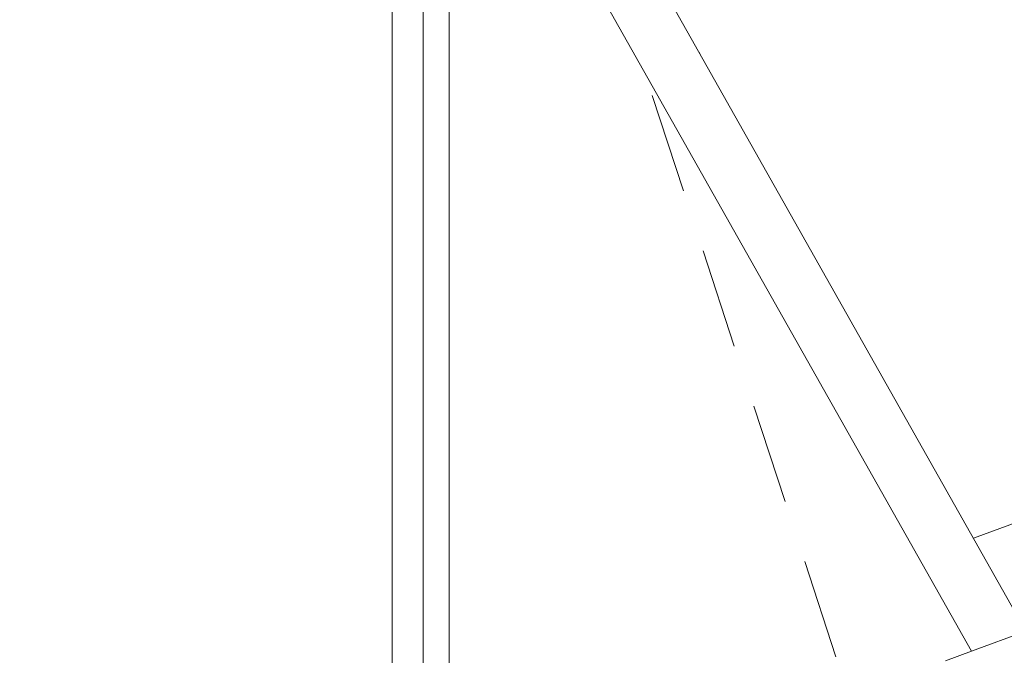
# Model space of a CAD drawing. Header units: millimetres. Extents: x -8337 to 19291, y 9509 to 21675.
# Tile 12 of 163: x -6234 to -5535, y 13811 to 14262. Entities that reach past the tile are written whole.
import ezdxf

# ---------------------------------------------------------------- set-up
doc = ezdxf.new("R2010")
doc.units = ezdxf.units.MM
doc.header["$MEASUREMENT"] = 0
doc.linetypes.add('Wipeout_Contour', pattern=[1000, 0, -1000])
for name, color, linetype in [('Nuevo_08_E_Envans secs', 7, 'Continuous'), ('Nuevo_14_PAV_Paviment_tarkett Safe', 7, 'Continuous'), ('Nuevo_Puertas Archicad', 7, 'Continuous')]:
    doc.layers.add(name, color=color, linetype=linetype)
for name, color, linetype, lineweight in [('Nuevo_08_E_Envans secs_Pluma_Nº__47', 7, 'Continuous', 20), ('Nuevo_14_PAV_Paviment_tarkett Safe_Pluma_Nº__89', 7, 'Continuous', 5), ('Nuevo_Puertas Archicad_Pluma_Nº__1', 7, 'Continuous', 5)]:
    doc.layers.add(name, color=color, linetype=linetype, lineweight=lineweight)
doc.layers.add('Nuevo_Puertas Archicad_Pluma_Nº__3', color=7, linetype='Continuous', lineweight=5, true_color=0xa4a4a4)

# ---------------------------------------------------------------- blocks, each defined once
blk = doc.blocks.new('Elem Sección_143_1')
at = {"layer": 'Nuevo_Puertas Archicad_Pluma_Nº__1', "color": 7, "linetype": 'Continuous', "lineweight": 5}
for p, q in [((-5969.35, 13729.48), (-5969.35, 14502.78)), ((-5929.02, 14470.58), (-5929.02, 13697.28)), ((-5929.02, 14470.58), (-5558.23, 13813.4)), ((-5947.38, 14463.85), (-5947.38, 13690.55))]:
    blk.add_line(p, q, dxfattribs=at)
at = {"layer": 'Nuevo_Puertas Archicad_Pluma_Nº__1', "color": 7, "linetype": 'Continuous', "lineweight": 5, "flags": 128}
for points in [[(-5890.38, 14484.76), (-5885.11, 14475.41), (-5524.86, 13836.92), (-5519.59, 13827.57)], [(-5519.59, 13827.57), (-5558.23, 13813.4), (-5576.58, 13806.67)]]:
    blk.add_lwpolyline(points, dxfattribs=at)
at = {"layer": 'Nuevo_Puertas Archicad_Pluma_Nº__3', "color": 253, "linetype": 'Continuous', "lineweight": 5, "true_color": 0xa4a4a4}
for p, q in [((-5751.27, 14238.4), (-5751.1, 14237.9)), ((-5784.83, 14208.04), (-5762.63, 14140.17)), ((-5748.76, 14097.76), (-5726.56, 14029.89)), ((-5712.68, 13987.47), (-5690.48, 13919.61)), ((-5676.61, 13877.19), (-5654.41, 13809.32))]:
    blk.add_line(p, q, dxfattribs=at)
blk = doc.blocks.new('Elem Sección_157_1')
at = {"layer": 'Nuevo_14_PAV_Paviment_tarkett Safe_Pluma_Nº__89', "color": 7, "linetype": 'Continuous', "lineweight": 5}
blk.add_line((-3785.67, 14544.68), (-5556.89, 13893.68), dxfattribs=at)
blk = doc.blocks.new('Elem Sección_163_1')
at = {"layer": 'Nuevo_08_E_Envans secs_Pluma_Nº__47', "color": 7, "linetype": 'Continuous', "lineweight": 20}
blk.add_line((-5556.87, 13893.65), (-3785.67, 14544.65), dxfattribs=at)
blk = doc.blocks.new('Elem Sección_164_1')
at = {"color": 254, "linetype": 'Wipeout_Contour', "lineweight": 0, "ltscale": 63139.339147}
blk.add_wipeout([(-7810.71, 13827.29), (-5945.81, 14512.72), (-5948.44, 14517.39), (-7813.35, 13831.96)], dxfattribs=at).dxf.layer = 'Nuevo_08_E_Envans secs'
at = {"color": 254, "linetype": 'Wipeout_Contour', "lineweight": 0, "ltscale": 63590.860843}
blk.add_wipeout([(-5823.28, 14671.51), (-5829, 14681.63), (-7926.65, 13910.65), (-7920.93, 13900.53)], dxfattribs=at).dxf.layer = 'Nuevo_08_E_Envans secs'
at = {"color": 254, "linetype": 'Wipeout_Contour', "lineweight": 0, "ltscale": 63544.581219}
blk.add_wipeout([(-5817.56, 14661.39), (-5823.28, 14671.51), (-7920.93, 13900.53), (-7915.21, 13890.41)], dxfattribs=at).dxf.layer = 'Nuevo_08_E_Envans secs'
at = {"color": 254, "linetype": 'Wipeout_Contour', "lineweight": 0, "ltscale": 78950.429615}
blk.add_wipeout([(-5931.6, 14553.67), (-7845.78, 13850.12), (-7840.06, 13840), (-5938.44, 14538.93), (-5925.89, 14543.55)], dxfattribs=at).dxf.layer = 'Nuevo_08_E_Envans secs'
at = {"color": 254, "linetype": 'Wipeout_Contour', "lineweight": 0, "ltscale": 63199.474922}
blk.add_wipeout([(-5938.44, 14538.93), (-7840.06, 13840), (-7834.34, 13829.88), (-5932.73, 14528.81)], dxfattribs=at).dxf.layer = 'Nuevo_08_E_Envans secs'
at = {"color": 254, "linetype": 'Wipeout_Contour', "lineweight": 0, "ltscale": 63646.04019}
blk.add_wipeout([(-5831.64, 14686.3), (-5834.28, 14690.97), (-7931.93, 13919.99), (-7929.29, 13915.32)], dxfattribs=at).dxf.layer = 'Nuevo_08_E_Envans secs'

msp = doc.modelspace()

# ---------------------------------------------------------------- block references
at = {"layer": 'Nuevo_14_PAV_Paviment_tarkett Safe', "lineweight": 0}
msp.add_blockref('Elem Sección_157_1', (0, 0), dxfattribs=at)
at = {"layer": 'Nuevo_Puertas Archicad', "lineweight": 0}
msp.add_blockref('Elem Sección_143_1', (0, 0), dxfattribs=at)

# ---------------------------------------------------------------- next in the draw order: block references
at = {"layer": 'Nuevo_08_E_Envans secs', "lineweight": 0}
msp.add_blockref('Elem Sección_163_1', (0, 0), dxfattribs=at)

# ---------------------------------------------------------------- next in the draw order: block references
msp.add_blockref('Elem Sección_164_1', (0, 0), dxfattribs=at)

doc.saveas('drawing.dxf')
